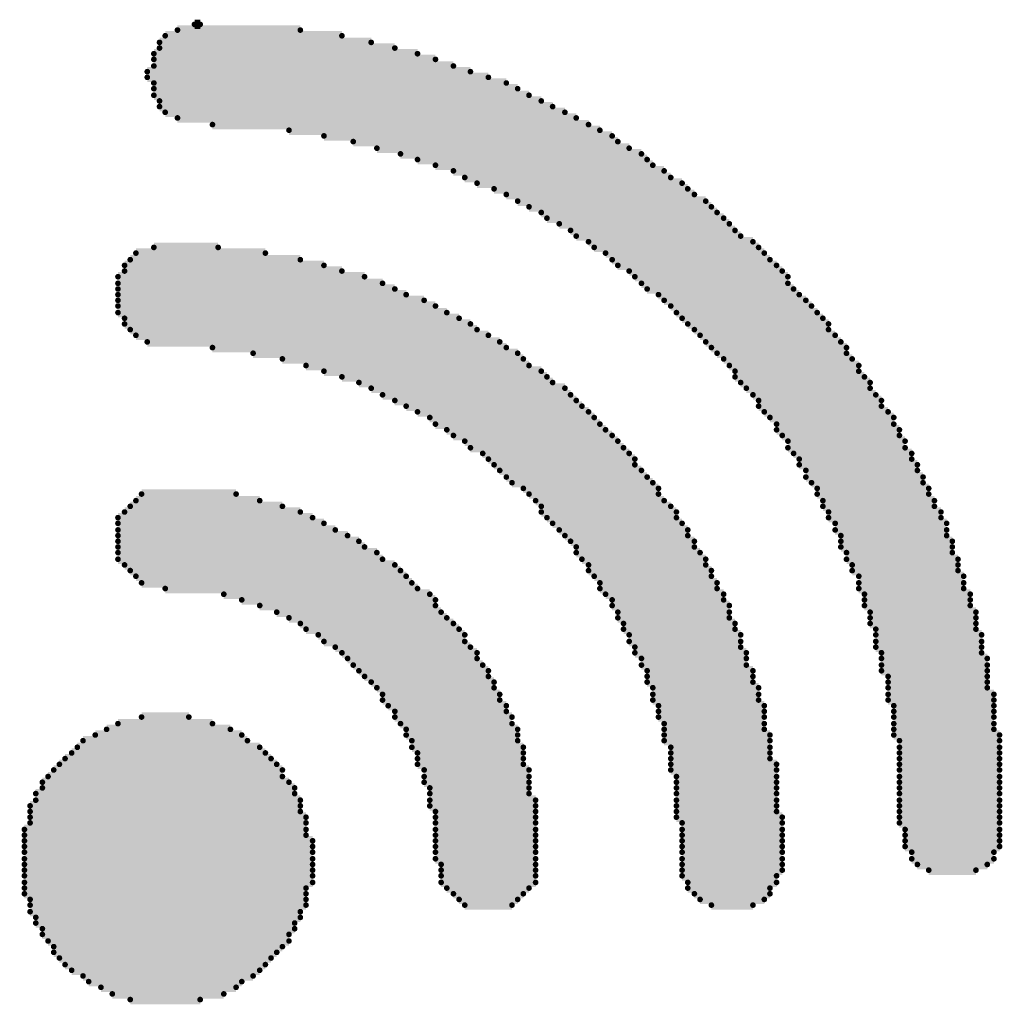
# Model space of a CAD drawing. Extents: x -0.07 to 0.95, y -0.15 to 2.1.
# Tile 10 of 15: x 0.51 to 0.62, y 0.62 to 0.72. Entities that reach past the tile are written whole.
import ezdxf

# ---------------------------------------------------------------- set-up
doc = ezdxf.new("R2010")
doc.units = 0
doc.layers.get('0').update_dxf_attribs({"linetype": 'CONTINUOUS'})
doc.layers.add('gto', color=2, linetype='CONTINUOUS')

# ---------------------------------------------------------------- blocks, each defined once
blk = doc.blocks.new('D62')
at = {"const_width": 0.0003}
blk.add_lwpolyline([(-0.00015, 0, 1), (0.00015, 0, 1)], format="xyb", close=True, dxfattribs=at)

msp = doc.modelspace()

# ---------------------------------------------------------------- linework, layer by layer
at = {"layer": 'gto', "color": 2, "const_width": 0.001}
for points in [[(0.5276, 0.7239), (0.5406, 0.7239)], [(0.5294, 0.7245), (0.53, 0.7245)], [(0.5263, 0.7233), (0.545, 0.7233)], [(0.5257, 0.7226), (0.5481, 0.7226)], [(0.5257, 0.722), (0.5506, 0.722)], [(0.5251, 0.7214), (0.553, 0.7214)], [(0.5251, 0.7208), (0.5549, 0.7208)], [(0.5251, 0.7201), (0.5568, 0.7201)], [(0.5244, 0.7195), (0.5586, 0.7195)], [(0.5244, 0.7189), (0.5605, 0.7189)], [(0.5251, 0.7183), (0.5624, 0.7183)], [(0.5251, 0.7177), (0.5636, 0.7177)], [(0.5251, 0.717), (0.5648, 0.717)], [(0.5257, 0.7164), (0.5661, 0.7164)], [(0.5257, 0.7158), (0.5673, 0.7158)], [(0.5263, 0.7152), (0.5686, 0.7152)], [(0.5276, 0.7146), (0.5698, 0.7146)], [(0.5313, 0.7139), (0.5711, 0.7139)], [(0.5394, 0.7133), (0.5723, 0.7133)], [(0.5431, 0.7127), (0.5736, 0.7127)], [(0.5462, 0.7121), (0.5742, 0.7121)], [(0.5487, 0.7114), (0.5754, 0.7114)], [(0.5512, 0.7108), (0.5767, 0.7108)], [(0.553, 0.7102), (0.5773, 0.7102)], [(0.5549, 0.7096), (0.5779, 0.7096)], [(0.5568, 0.709), (0.5791, 0.709)], [(0.558, 0.7083), (0.5798, 0.7083)], [(0.5593, 0.7077), (0.581, 0.7077)], [(0.5611, 0.7071), (0.5816, 0.7071)], [(0.5624, 0.7065), (0.5823, 0.7065)], [(0.5636, 0.7058), (0.5835, 0.7058)], [(0.5648, 0.7052), (0.5841, 0.7052)], [(0.5661, 0.7046), (0.5847, 0.7046)], [(0.5667, 0.704), (0.5854, 0.704)], [(0.568, 0.7034), (0.586, 0.7034)], [(0.5692, 0.7027), (0.5866, 0.7027)], [(0.5698, 0.7021), (0.5872, 0.7021)], [(0.5251, 0.7009), (0.5319, 0.7009)], [(0.5711, 0.7015), (0.5885, 0.7015)], [(0.5717, 0.7009), (0.5891, 0.7009)], [(0.5232, 0.7003), (0.5369, 0.7003)], [(0.5729, 0.7003), (0.5897, 0.7003)], [(0.522, 0.699), (0.5431, 0.699)], [(0.5226, 0.6996), (0.5406, 0.6996)], [(0.5736, 0.6996), (0.5903, 0.6996)], [(0.5742, 0.699), (0.591, 0.699)], [(0.5213, 0.6978), (0.5474, 0.6978)], [(0.522, 0.6984), (0.545, 0.6984)], [(0.5754, 0.6984), (0.5916, 0.6984)], [(0.576, 0.6978), (0.5922, 0.6978)], [(0.5213, 0.6971), (0.5493, 0.6971)], [(0.5767, 0.6971), (0.5922, 0.6971)], [(0.5213, 0.6965), (0.5506, 0.6965)], [(0.5213, 0.6959), (0.5518, 0.6959)], [(0.5773, 0.6965), (0.5928, 0.6965)], [(0.5785, 0.6959), (0.5934, 0.6959)], [(0.5213, 0.6953), (0.5537, 0.6953)], [(0.5213, 0.6947), (0.5549, 0.6947)], [(0.5791, 0.6953), (0.5941, 0.6953)], [(0.5798, 0.6947), (0.5947, 0.6947)], [(0.5213, 0.694), (0.5561, 0.694)], [(0.5804, 0.694), (0.5953, 0.694)], [(0.522, 0.6934), (0.5574, 0.6934)], [(0.522, 0.6928), (0.5586, 0.6928)], [(0.581, 0.6934), (0.5959, 0.6934)], [(0.5816, 0.6928), (0.5965, 0.6928)], [(0.5226, 0.6922), (0.5593, 0.6922)], [(0.5232, 0.6916), (0.5605, 0.6916)], [(0.5823, 0.6922), (0.5965, 0.6922)], [(0.5829, 0.6916), (0.5972, 0.6916)], [(0.5244, 0.6909), (0.5617, 0.6909)], [(0.5835, 0.6909), (0.5978, 0.6909)], [(0.5313, 0.6903), (0.5624, 0.6903)], [(0.5356, 0.6897), (0.5636, 0.6897)], [(0.5841, 0.6903), (0.5984, 0.6903)], [(0.5847, 0.6897), (0.5984, 0.6897)], [(0.5387, 0.6891), (0.5642, 0.6891)], [(0.5412, 0.6884), (0.5648, 0.6884)], [(0.5854, 0.6891), (0.599, 0.6891)], [(0.586, 0.6884), (0.5997, 0.6884)], [(0.5431, 0.6878), (0.5661, 0.6878)], [(0.5866, 0.6878), (0.5997, 0.6878)], [(0.545, 0.6872), (0.5667, 0.6872)], [(0.5468, 0.6866), (0.5673, 0.6866)], [(0.5866, 0.6872), (0.6003, 0.6872)], [(0.5872, 0.6866), (0.6009, 0.6866)], [(0.5481, 0.686), (0.5686, 0.686)], [(0.5493, 0.6853), (0.5692, 0.6853)], [(0.5878, 0.686), (0.6009, 0.686)], [(0.5885, 0.6853), (0.6015, 0.6853)], [(0.5506, 0.6847), (0.5698, 0.6847)], [(0.5518, 0.6841), (0.5704, 0.6841)], [(0.5891, 0.6847), (0.6021, 0.6847)], [(0.5891, 0.6841), (0.6021, 0.6841)], [(0.553, 0.6835), (0.5711, 0.6835)], [(0.5897, 0.6835), (0.6028, 0.6835)], [(0.5543, 0.6829), (0.5717, 0.6829)], [(0.5549, 0.6822), (0.5723, 0.6822)], [(0.5903, 0.6829), (0.6034, 0.6829)], [(0.591, 0.6822), (0.6034, 0.6822)], [(0.5561, 0.6816), (0.5729, 0.6816)], [(0.5568, 0.681), (0.5736, 0.681)], [(0.591, 0.6816), (0.604, 0.6816)], [(0.5916, 0.681), (0.604, 0.681)], [(0.558, 0.6804), (0.5742, 0.6804)], [(0.5922, 0.6804), (0.6046, 0.6804)], [(0.5586, 0.6797), (0.5748, 0.6797)], [(0.5599, 0.6791), (0.5754, 0.6791)], [(0.5922, 0.6797), (0.6046, 0.6797)], [(0.5928, 0.6791), (0.6053, 0.6791)], [(0.5605, 0.6785), (0.576, 0.6785)], [(0.5611, 0.6779), (0.576, 0.6779)], [(0.5934, 0.6785), (0.6053, 0.6785)], [(0.5934, 0.6779), (0.6059, 0.6779)], [(0.5617, 0.6773), (0.5767, 0.6773)], [(0.5941, 0.6773), (0.6059, 0.6773)], [(0.5624, 0.6766), (0.5773, 0.6766)], [(0.563, 0.676), (0.5779, 0.676)], [(0.5941, 0.6766), (0.6065, 0.6766)], [(0.5947, 0.676), (0.6065, 0.676)], [(0.5238, 0.6748), (0.5338, 0.6748)], [(0.5642, 0.6754), (0.5785, 0.6754)], [(0.5648, 0.6748), (0.5785, 0.6748)], [(0.5953, 0.6754), (0.6071, 0.6754)], [(0.5953, 0.6748), (0.6071, 0.6748)], [(0.5232, 0.6741), (0.5363, 0.6741)], [(0.5655, 0.6741), (0.5791, 0.6741)], [(0.5959, 0.6741), (0.6077, 0.6741)], [(0.522, 0.6729), (0.5406, 0.6729)], [(0.5226, 0.6735), (0.5387, 0.6735)], [(0.5661, 0.6735), (0.5798, 0.6735)], [(0.5661, 0.6729), (0.5804, 0.6729)], [(0.5959, 0.6735), (0.6077, 0.6735)], [(0.5965, 0.6729), (0.6084, 0.6729)], [(0.5213, 0.6723), (0.5419, 0.6723)], [(0.5213, 0.6717), (0.5431, 0.6717)], [(0.5667, 0.6723), (0.5804, 0.6723)], [(0.5673, 0.6717), (0.581, 0.6717)], [(0.5965, 0.6723), (0.6084, 0.6723)], [(0.5972, 0.6717), (0.609, 0.6717)], [(0.5213, 0.671), (0.5443, 0.671)], [(0.568, 0.671), (0.5816, 0.671)], [(0.5972, 0.671), (0.609, 0.671)], [(0.5213, 0.6704), (0.5456, 0.6704)], [(0.5213, 0.6698), (0.5468, 0.6698)], [(0.5686, 0.6704), (0.5816, 0.6704)], [(0.5692, 0.6698), (0.5823, 0.6698)], [(0.5978, 0.6704), (0.609, 0.6704)], [(0.5978, 0.6698), (0.6096, 0.6698)], [(0.5213, 0.6692), (0.5474, 0.6692)], [(0.5213, 0.6686), (0.5487, 0.6686)], [(0.5698, 0.6692), (0.5823, 0.6692)], [(0.5698, 0.6686), (0.5829, 0.6686)], [(0.5978, 0.6692), (0.6096, 0.6692)], [(0.5984, 0.6686), (0.6096, 0.6686)], [(0.5213, 0.6679), (0.5493, 0.6679)], [(0.5704, 0.6679), (0.5835, 0.6679)], [(0.5984, 0.6679), (0.6102, 0.6679)], [(0.522, 0.6673), (0.5506, 0.6673)], [(0.5226, 0.6667), (0.5512, 0.6667)], [(0.5711, 0.6673), (0.5835, 0.6673)], [(0.5711, 0.6667), (0.5841, 0.6667)], [(0.599, 0.6673), (0.6102, 0.6673)], [(0.599, 0.6667), (0.6102, 0.6667)], [(0.5232, 0.6661), (0.5518, 0.6661)], [(0.5238, 0.6654), (0.5524, 0.6654)], [(0.5717, 0.6661), (0.5841, 0.6661)], [(0.5723, 0.6654), (0.5847, 0.6654)], [(0.5997, 0.6661), (0.6108, 0.6661)], [(0.5997, 0.6654), (0.6108, 0.6654)], [(0.5263, 0.6648), (0.553, 0.6648)], [(0.5723, 0.6648), (0.5847, 0.6648)], [(0.5997, 0.6648), (0.6108, 0.6648)], [(0.5325, 0.6642), (0.5543, 0.6642)], [(0.5344, 0.6636), (0.5549, 0.6636)], [(0.5729, 0.6642), (0.5854, 0.6642)], [(0.5736, 0.6636), (0.5854, 0.6636)], [(0.6003, 0.6642), (0.6115, 0.6642)], [(0.6003, 0.6636), (0.6115, 0.6636)], [(0.5363, 0.663), (0.5549, 0.663)], [(0.5381, 0.6623), (0.5555, 0.6623)], [(0.5736, 0.663), (0.586, 0.663)], [(0.5742, 0.6623), (0.586, 0.6623)], [(0.6003, 0.663), (0.6115, 0.663)], [(0.6009, 0.6623), (0.6121, 0.6623)], [(0.5394, 0.6617), (0.5561, 0.6617)], [(0.5742, 0.6617), (0.586, 0.6617)], [(0.6009, 0.6617), (0.6121, 0.6617)], [(0.5406, 0.6611), (0.5568, 0.6611)], [(0.5412, 0.6605), (0.5574, 0.6605)], [(0.5748, 0.6611), (0.5866, 0.6611)], [(0.5748, 0.6605), (0.5866, 0.6605)], [(0.6009, 0.6611), (0.6121, 0.6611)], [(0.6015, 0.6605), (0.6121, 0.6605)], [(0.5425, 0.6599), (0.558, 0.6599)], [(0.5431, 0.6592), (0.558, 0.6592)], [(0.5754, 0.6599), (0.5872, 0.6599)], [(0.5754, 0.6592), (0.5872, 0.6592)], [(0.6015, 0.6599), (0.6127, 0.6599)], [(0.6015, 0.6592), (0.6127, 0.6592)], [(0.5443, 0.6586), (0.5586, 0.6586)], [(0.576, 0.6586), (0.5872, 0.6586)], [(0.6015, 0.6586), (0.6127, 0.6586)], [(0.545, 0.658), (0.5593, 0.658)], [(0.5456, 0.6574), (0.5593, 0.6574)], [(0.576, 0.658), (0.5878, 0.658)], [(0.5767, 0.6574), (0.5878, 0.6574)], [(0.6021, 0.658), (0.6127, 0.658)], [(0.6021, 0.6574), (0.6133, 0.6574)], [(0.5462, 0.6567), (0.5599, 0.6567)], [(0.5468, 0.6561), (0.5605, 0.6561)], [(0.5767, 0.6567), (0.5878, 0.6567)], [(0.5773, 0.6561), (0.5885, 0.6561)], [(0.6021, 0.6567), (0.6133, 0.6567)], [(0.6021, 0.6561), (0.6133, 0.6561)], [(0.5474, 0.6555), (0.5605, 0.6555)], [(0.5773, 0.6555), (0.5885, 0.6555)], [(0.6028, 0.6555), (0.6133, 0.6555)], [(0.5481, 0.6549), (0.5611, 0.6549)], [(0.5487, 0.6543), (0.5611, 0.6543)], [(0.5773, 0.6549), (0.5885, 0.6549)], [(0.5779, 0.6543), (0.5891, 0.6543)], [(0.6028, 0.6549), (0.6133, 0.6549)], [(0.6028, 0.6543), (0.6133, 0.6543)], [(0.5493, 0.6536), (0.5617, 0.6536)], [(0.5493, 0.653), (0.5617, 0.653)], [(0.5779, 0.6536), (0.5891, 0.6536)], [(0.5779, 0.653), (0.5891, 0.653)], [(0.6028, 0.6536), (0.614, 0.6536)], [(0.6028, 0.653), (0.614, 0.653)], [(0.5499, 0.6524), (0.5624, 0.6524)], [(0.5506, 0.6518), (0.5624, 0.6518)], [(0.5785, 0.6524), (0.5897, 0.6524)], [(0.5785, 0.6518), (0.5897, 0.6518)], [(0.6034, 0.6524), (0.614, 0.6524)], [(0.6034, 0.6518), (0.614, 0.6518)], [(0.5238, 0.6512), (0.5288, 0.6512)], [(0.5506, 0.6512), (0.563, 0.6512)], [(0.5785, 0.6512), (0.5897, 0.6512)], [(0.6034, 0.6512), (0.614, 0.6512)], [(0.5201, 0.6499), (0.5332, 0.6499)], [(0.5213, 0.6505), (0.5313, 0.6505)], [(0.5512, 0.6505), (0.563, 0.6505)], [(0.5518, 0.6499), (0.5636, 0.6499)], [(0.5791, 0.6505), (0.5897, 0.6505)], [(0.5791, 0.6499), (0.5897, 0.6499)], [(0.6034, 0.6505), (0.614, 0.6505)], [(0.6034, 0.6499), (0.614, 0.6499)], [(0.5176, 0.6487), (0.535, 0.6487)], [(0.5189, 0.6493), (0.5344, 0.6493)], [(0.5518, 0.6493), (0.5636, 0.6493)], [(0.5524, 0.6487), (0.5636, 0.6487)], [(0.5791, 0.6493), (0.5903, 0.6493)], [(0.5791, 0.6487), (0.5903, 0.6487)], [(0.6034, 0.6493), (0.6146, 0.6493)], [(0.604, 0.6487), (0.6146, 0.6487)], [(0.517, 0.648), (0.5363, 0.648)], [(0.5524, 0.648), (0.5642, 0.648)], [(0.5798, 0.648), (0.5903, 0.648)], [(0.604, 0.648), (0.6146, 0.648)], [(0.5157, 0.6468), (0.5375, 0.6468)], [(0.5164, 0.6474), (0.5369, 0.6474)], [(0.553, 0.6474), (0.5642, 0.6474)], [(0.553, 0.6468), (0.5642, 0.6468)], [(0.5798, 0.6474), (0.5903, 0.6474)], [(0.5798, 0.6468), (0.5903, 0.6468)], [(0.604, 0.6474), (0.6146, 0.6474)], [(0.604, 0.6468), (0.6146, 0.6468)], [(0.5145, 0.6456), (0.5387, 0.6456)], [(0.5151, 0.6462), (0.5381, 0.6462)], [(0.553, 0.6462), (0.5642, 0.6462)], [(0.5537, 0.6456), (0.5648, 0.6456)], [(0.5798, 0.6462), (0.591, 0.6462)], [(0.5798, 0.6456), (0.591, 0.6456)], [(0.604, 0.6462), (0.6146, 0.6462)], [(0.604, 0.6456), (0.6146, 0.6456)], [(0.5139, 0.6449), (0.5387, 0.6449)], [(0.5537, 0.6449), (0.5648, 0.6449)], [(0.5804, 0.6449), (0.591, 0.6449)], [(0.604, 0.6449), (0.6146, 0.6449)], [(0.5133, 0.6443), (0.5394, 0.6443)], [(0.5133, 0.6437), (0.54, 0.6437)], [(0.5537, 0.6443), (0.5648, 0.6443)], [(0.5543, 0.6437), (0.5648, 0.6437)], [(0.5804, 0.6443), (0.591, 0.6443)], [(0.5804, 0.6437), (0.591, 0.6437)], [(0.604, 0.6443), (0.6146, 0.6443)], [(0.604, 0.6437), (0.6146, 0.6437)], [(0.5126, 0.6431), (0.54, 0.6431)], [(0.5543, 0.6431), (0.5648, 0.6431)], [(0.5804, 0.6431), (0.591, 0.6431)], [(0.604, 0.6431), (0.6146, 0.6431)], [(0.512, 0.6418), (0.5406, 0.6418)], [(0.5126, 0.6424), (0.5406, 0.6424)], [(0.5543, 0.6424), (0.5655, 0.6424)], [(0.5543, 0.6418), (0.5655, 0.6418)], [(0.5804, 0.6424), (0.591, 0.6424)], [(0.5804, 0.6418), (0.591, 0.6418)], [(0.604, 0.6424), (0.6146, 0.6424)], [(0.604, 0.6418), (0.6146, 0.6418)], [(0.512, 0.6412), (0.5406, 0.6412)], [(0.512, 0.6406), (0.5412, 0.6406)], [(0.5549, 0.6412), (0.5655, 0.6412)], [(0.5549, 0.6406), (0.5655, 0.6406)], [(0.5804, 0.6412), (0.591, 0.6412)], [(0.5804, 0.6406), (0.5916, 0.6406)], [(0.604, 0.6412), (0.6146, 0.6412)], [(0.604, 0.6406), (0.6146, 0.6406)], [(0.5114, 0.6393), (0.5412, 0.6393)], [(0.512, 0.64), (0.5412, 0.64)], [(0.5549, 0.64), (0.5655, 0.64)], [(0.5549, 0.6393), (0.5655, 0.6393)], [(0.581, 0.64), (0.5916, 0.64)], [(0.581, 0.6393), (0.5916, 0.6393)], [(0.604, 0.64), (0.6146, 0.64)], [(0.6046, 0.6393), (0.6146, 0.6393)], [(0.5114, 0.6387), (0.5412, 0.6387)], [(0.5549, 0.6387), (0.5655, 0.6387)], [(0.581, 0.6387), (0.5916, 0.6387)], [(0.6046, 0.6387), (0.6146, 0.6387)], [(0.5114, 0.6381), (0.5419, 0.6381)], [(0.5114, 0.6375), (0.5419, 0.6375)], [(0.5549, 0.6381), (0.5655, 0.6381)], [(0.5549, 0.6375), (0.5655, 0.6375)], [(0.581, 0.6381), (0.5916, 0.6381)], [(0.581, 0.6375), (0.5916, 0.6375)], [(0.6046, 0.6381), (0.6146, 0.6381)], [(0.6046, 0.6375), (0.6146, 0.6375)], [(0.5114, 0.6369), (0.5419, 0.6369)], [(0.5114, 0.6362), (0.5419, 0.6362)], [(0.5549, 0.6369), (0.5655, 0.6369)], [(0.5549, 0.6362), (0.5655, 0.6362)], [(0.581, 0.6369), (0.5916, 0.6369)], [(0.581, 0.6362), (0.5916, 0.6362)], [(0.6053, 0.6369), (0.614, 0.6369)], [(0.6053, 0.6362), (0.614, 0.6362)], [(0.5114, 0.6356), (0.5419, 0.6356)], [(0.5555, 0.6356), (0.5655, 0.6356)], [(0.581, 0.6356), (0.5916, 0.6356)], [(0.6059, 0.6356), (0.6133, 0.6356)], [(0.5114, 0.635), (0.5419, 0.635)], [(0.5114, 0.6344), (0.5419, 0.6344)], [(0.5555, 0.635), (0.5655, 0.635)], [(0.5555, 0.6344), (0.5655, 0.6344)], [(0.581, 0.635), (0.5916, 0.635)], [(0.581, 0.6344), (0.591, 0.6344)], [(0.6071, 0.635), (0.6121, 0.635)], [(0.5114, 0.6337), (0.5419, 0.6337)], [(0.5114, 0.6331), (0.5412, 0.6331)], [(0.5555, 0.6337), (0.5655, 0.6337)], [(0.5561, 0.6331), (0.5648, 0.6331)], [(0.5816, 0.6337), (0.591, 0.6337)], [(0.5816, 0.6331), (0.5903, 0.6331)], [(0.5114, 0.6325), (0.5412, 0.6325)], [(0.5568, 0.6325), (0.5642, 0.6325)], [(0.5823, 0.6325), (0.5903, 0.6325)], [(0.512, 0.6319), (0.5412, 0.6319)], [(0.512, 0.6313), (0.5412, 0.6313)], [(0.5574, 0.6319), (0.5636, 0.6319)], [(0.558, 0.6313), (0.563, 0.6313)], [(0.5829, 0.6319), (0.5897, 0.6319)], [(0.5841, 0.6313), (0.5885, 0.6313)], [(0.512, 0.6306), (0.5406, 0.6306)], [(0.5126, 0.63), (0.5406, 0.63)], [(0.5126, 0.6294), (0.54, 0.6294)], [(0.5133, 0.6288), (0.54, 0.6288)], [(0.5133, 0.6282), (0.5394, 0.6282)], [(0.5139, 0.6275), (0.5394, 0.6275)], [(0.5145, 0.6269), (0.5387, 0.6269)], [(0.5145, 0.6263), (0.5381, 0.6263)], [(0.5151, 0.6257), (0.5375, 0.6257)], [(0.5157, 0.625), (0.5369, 0.625)], [(0.5164, 0.6244), (0.5363, 0.6244)], [(0.5176, 0.6238), (0.5356, 0.6238)], [(0.5182, 0.6232), (0.5344, 0.6232)], [(0.5195, 0.6226), (0.5338, 0.6226)], [(0.5207, 0.6219), (0.5325, 0.6219)], [(0.5226, 0.6213), (0.53, 0.6213)]]:
    msp.add_lwpolyline(points, dxfattribs=at)

# ---------------------------------------------------------------- block references
at = {"layer": 'gto'}
for p in [(0.5276, 0.7239), (0.5294, 0.7245), (0.53, 0.7245), (0.5406, 0.7239), (0.5263, 0.7233), (0.545, 0.7233), (0.5257, 0.7226), (0.5257, 0.722), (0.5481, 0.7226), (0.5506, 0.722), (0.5251, 0.7214), (0.5251, 0.7208), (0.553, 0.7214), (0.5549, 0.7208), (0.5251, 0.7201), (0.5568, 0.7201), (0.5244, 0.7195), (0.5244, 0.7189), (0.5586, 0.7195), (0.5605, 0.7189), (0.5251, 0.7183), (0.5251, 0.7177), (0.5624, 0.7183), (0.5636, 0.7177), (0.5251, 0.717), (0.5648, 0.717), (0.5257, 0.7164), (0.5257, 0.7158), (0.5661, 0.7164), (0.5673, 0.7158), (0.5263, 0.7152), (0.5276, 0.7146), (0.5686, 0.7152), (0.5698, 0.7146), (0.5313, 0.7139), (0.5711, 0.7139), (0.5394, 0.7133), (0.5431, 0.7127), (0.5723, 0.7133), (0.5736, 0.7127), (0.5462, 0.7121), (0.5487, 0.7114), (0.5742, 0.7121), (0.5754, 0.7114), (0.5512, 0.7108), (0.5767, 0.7108), (0.553, 0.7102), (0.5549, 0.7096), (0.5773, 0.7102), (0.5779, 0.7096), (0.5568, 0.709), (0.558, 0.7083), (0.5791, 0.709), (0.5798, 0.7083), (0.5593, 0.7077), (0.581, 0.7077), (0.5611, 0.7071), (0.5624, 0.7065), (0.5816, 0.7071), (0.5823, 0.7065), (0.5636, 0.7058), (0.5648, 0.7052), (0.5835, 0.7058), (0.5841, 0.7052), (0.5661, 0.7046), (0.5847, 0.7046), (0.5667, 0.704), (0.568, 0.7034), (0.5854, 0.704), (0.586, 0.7034), (0.5692, 0.7027), (0.5698, 0.7021), (0.5866, 0.7027), (0.5872, 0.7021), (0.5711, 0.7015), (0.5885, 0.7015), (0.5232, 0.7003), (0.5251, 0.7009), (0.5319, 0.7009), (0.5369, 0.7003), (0.5717, 0.7009), (0.5729, 0.7003), (0.5891, 0.7009), (0.5897, 0.7003), (0.522, 0.699), (0.5226, 0.6996), (0.5406, 0.6996), (0.5431, 0.699), (0.5736, 0.6996), (0.5742, 0.699), (0.5903, 0.6996), (0.591, 0.699), (0.522, 0.6984), (0.545, 0.6984), (0.5754, 0.6984), (0.5916, 0.6984), (0.5213, 0.6978), (0.5213, 0.6971), (0.5474, 0.6978), (0.5493, 0.6971), (0.576, 0.6978), (0.5767, 0.6971), (0.5922, 0.6978), (0.5922, 0.6971), (0.5213, 0.6965), (0.5213, 0.6959), (0.5506, 0.6965), (0.5518, 0.6959), (0.5773, 0.6965), (0.5785, 0.6959), (0.5928, 0.6965), (0.5934, 0.6959), (0.5213, 0.6953), (0.5537, 0.6953), (0.5791, 0.6953), (0.5941, 0.6953), (0.5213, 0.6947), (0.5213, 0.694), (0.5549, 0.6947), (0.5561, 0.694), (0.5798, 0.6947), (0.5804, 0.694), (0.5947, 0.6947), (0.5953, 0.694), (0.522, 0.6934), (0.522, 0.6928), (0.5574, 0.6934), (0.5586, 0.6928), (0.581, 0.6934), (0.5816, 0.6928), (0.5959, 0.6934), (0.5965, 0.6928), (0.5226, 0.6922), (0.5232, 0.6916), (0.5593, 0.6922), (0.5605, 0.6916), (0.5823, 0.6922), (0.5829, 0.6916), (0.5965, 0.6922), (0.5972, 0.6916), (0.5244, 0.6909), (0.5617, 0.6909), (0.5835, 0.6909), (0.5978, 0.6909), (0.5313, 0.6903), (0.5356, 0.6897), (0.5624, 0.6903), (0.5636, 0.6897), (0.5841, 0.6903), (0.5847, 0.6897), (0.5984, 0.6903), (0.5984, 0.6897), (0.5387, 0.6891), (0.5642, 0.6891), (0.5854, 0.6891), (0.599, 0.6891), (0.5412, 0.6884), (0.5431, 0.6878), (0.5648, 0.6884), (0.5661, 0.6878), (0.586, 0.6884), (0.5866, 0.6878), (0.5997, 0.6884), (0.5997, 0.6878), (0.545, 0.6872), (0.5468, 0.6866), (0.5667, 0.6872), (0.5673, 0.6866), (0.5866, 0.6872), (0.5872, 0.6866), (0.6003, 0.6872), (0.6009, 0.6866), (0.5481, 0.686), (0.5686, 0.686), (0.5878, 0.686), (0.6009, 0.686), (0.5493, 0.6853), (0.5506, 0.6847), (0.5692, 0.6853), (0.5698, 0.6847), (0.5885, 0.6853), (0.5891, 0.6847), (0.6015, 0.6853), (0.6021, 0.6847), (0.5518, 0.6841), (0.553, 0.6835), (0.5704, 0.6841), (0.5711, 0.6835), (0.5891, 0.6841), (0.5897, 0.6835), (0.6021, 0.6841), (0.6028, 0.6835), (0.5543, 0.6829), (0.5717, 0.6829), (0.5903, 0.6829), (0.6034, 0.6829), (0.5549, 0.6822), (0.5561, 0.6816), (0.5723, 0.6822), (0.5729, 0.6816), (0.591, 0.6822), (0.591, 0.6816), (0.6034, 0.6822), (0.604, 0.6816), (0.5568, 0.681), (0.558, 0.6804), (0.5736, 0.681), (0.5742, 0.6804), (0.5916, 0.681), (0.5922, 0.6804), (0.604, 0.681), (0.6046, 0.6804), (0.5586, 0.6797), (0.5599, 0.6791), (0.5748, 0.6797), (0.5754, 0.6791), (0.5922, 0.6797), (0.5928, 0.6791), (0.6046, 0.6797), (0.6053, 0.6791), (0.5605, 0.6785), (0.576, 0.6785), (0.5934, 0.6785), (0.6053, 0.6785), (0.5611, 0.6779), (0.5617, 0.6773), (0.576, 0.6779), (0.5767, 0.6773), (0.5934, 0.6779), (0.5941, 0.6773), (0.6059, 0.6779), (0.6059, 0.6773), (0.5624, 0.6766), (0.563, 0.676), (0.5773, 0.6766), (0.5779, 0.676), (0.5941, 0.6766), (0.5947, 0.676), (0.6065, 0.6766), (0.6065, 0.676), (0.5642, 0.6754), (0.5785, 0.6754), (0.5953, 0.6754), (0.6071, 0.6754), (0.5232, 0.6741), (0.5238, 0.6748), (0.5338, 0.6748), (0.5363, 0.6741), (0.5648, 0.6748), (0.5655, 0.6741), (0.5785, 0.6748), (0.5791, 0.6741), (0.5953, 0.6748), (0.5959, 0.6741), (0.6071, 0.6748), (0.6077, 0.6741), (0.522, 0.6729), (0.5226, 0.6735), (0.5387, 0.6735), (0.5406, 0.6729), (0.5661, 0.6735), (0.5661, 0.6729), (0.5798, 0.6735), (0.5804, 0.6729), (0.5959, 0.6735), (0.5965, 0.6729), (0.6077, 0.6735), (0.6084, 0.6729), (0.5213, 0.6723), (0.5419, 0.6723), (0.5667, 0.6723), (0.5804, 0.6723), (0.5965, 0.6723), (0.6084, 0.6723), (0.5213, 0.6717), (0.5213, 0.671), (0.5431, 0.6717), (0.5443, 0.671), (0.5673, 0.6717), (0.568, 0.671), (0.581, 0.6717), (0.5816, 0.671), (0.5972, 0.6717), (0.5972, 0.671), (0.609, 0.6717), (0.609, 0.671), (0.5213, 0.6704), (0.5213, 0.6698), (0.5456, 0.6704), (0.5468, 0.6698), (0.5686, 0.6704), (0.5692, 0.6698), (0.5816, 0.6704), (0.5823, 0.6698), (0.5978, 0.6704), (0.5978, 0.6698), (0.609, 0.6704), (0.6096, 0.6698), (0.5213, 0.6692), (0.5474, 0.6692), (0.5698, 0.6692), (0.5823, 0.6692), (0.5978, 0.6692), (0.6096, 0.6692), (0.5213, 0.6686), (0.5213, 0.6679), (0.5487, 0.6686), (0.5493, 0.6679), (0.5698, 0.6686), (0.5704, 0.6679), (0.5829, 0.6686), (0.5835, 0.6679), (0.5984, 0.6686), (0.5984, 0.6679), (0.6096, 0.6686), (0.6102, 0.6679), (0.522, 0.6673), (0.5226, 0.6667), (0.5506, 0.6673), (0.5512, 0.6667), (0.5711, 0.6673), (0.5711, 0.6667), (0.5835, 0.6673), (0.5841, 0.6667), (0.599, 0.6673), (0.599, 0.6667), (0.6102, 0.6673), (0.6102, 0.6667), (0.5232, 0.6661), (0.5518, 0.6661), (0.5717, 0.6661), (0.5841, 0.6661), (0.5997, 0.6661), (0.6108, 0.6661), (0.5238, 0.6654), (0.5263, 0.6648), (0.5524, 0.6654), (0.553, 0.6648), (0.5723, 0.6654), (0.5723, 0.6648), (0.5847, 0.6654), (0.5847, 0.6648), (0.5997, 0.6654), (0.5997, 0.6648), (0.6108, 0.6654), (0.6108, 0.6648), (0.5325, 0.6642), (0.5344, 0.6636), (0.5543, 0.6642), (0.5549, 0.6636), (0.5729, 0.6642), (0.5736, 0.6636), (0.5854, 0.6642), (0.5854, 0.6636), (0.6003, 0.6642), (0.6003, 0.6636), (0.6115, 0.6642), (0.6115, 0.6636), (0.5363, 0.663), (0.5549, 0.663), (0.5736, 0.663), (0.586, 0.663), (0.6003, 0.663), (0.6115, 0.663), (0.5381, 0.6623), (0.5394, 0.6617), (0.5555, 0.6623), (0.5561, 0.6617), (0.5742, 0.6623), (0.5742, 0.6617), (0.586, 0.6623), (0.586, 0.6617), (0.6009, 0.6623), (0.6009, 0.6617), (0.6121, 0.6623), (0.6121, 0.6617), (0.5406, 0.6611), (0.5412, 0.6605), (0.5568, 0.6611), (0.5574, 0.6605), (0.5748, 0.6611), (0.5748, 0.6605), (0.5866, 0.6611), (0.5866, 0.6605), (0.6009, 0.6611), (0.6015, 0.6605), (0.6121, 0.6611), (0.6121, 0.6605), (0.5425, 0.6599), (0.558, 0.6599), (0.5754, 0.6599), (0.5872, 0.6599), (0.6015, 0.6599), (0.6127, 0.6599), (0.5431, 0.6592), (0.5443, 0.6586), (0.558, 0.6592), (0.5586, 0.6586), (0.5754, 0.6592), (0.576, 0.6586), (0.5872, 0.6592), (0.5872, 0.6586), (0.6015, 0.6592), (0.6015, 0.6586), (0.6127, 0.6592), (0.6127, 0.6586), (0.545, 0.658), (0.5456, 0.6574), (0.5593, 0.658), (0.5593, 0.6574), (0.576, 0.658), (0.5767, 0.6574), (0.5878, 0.658), (0.5878, 0.6574), (0.6021, 0.658), (0.6021, 0.6574), (0.6127, 0.658), (0.6133, 0.6574), (0.5462, 0.6567), (0.5599, 0.6567), (0.5767, 0.6567), (0.5878, 0.6567), (0.6021, 0.6567), (0.6133, 0.6567), (0.5468, 0.6561), (0.5474, 0.6555), (0.5605, 0.6561), (0.5605, 0.6555), (0.5773, 0.6561), (0.5773, 0.6555), (0.5885, 0.6561), (0.5885, 0.6555), (0.6021, 0.6561), (0.6028, 0.6555), (0.6133, 0.6561), (0.6133, 0.6555), (0.5481, 0.6549), (0.5487, 0.6543), (0.5611, 0.6549), (0.5611, 0.6543), (0.5773, 0.6549), (0.5779, 0.6543), (0.5885, 0.6549), (0.5891, 0.6543), (0.6028, 0.6549), (0.6028, 0.6543), (0.6133, 0.6549), (0.6133, 0.6543), (0.5493, 0.6536), (0.5617, 0.6536), (0.5779, 0.6536), (0.5891, 0.6536), (0.6028, 0.6536), (0.614, 0.6536), (0.5493, 0.653), (0.5499, 0.6524), (0.5617, 0.653), (0.5624, 0.6524), (0.5779, 0.653), (0.5785, 0.6524), (0.5891, 0.653), (0.5897, 0.6524), (0.6028, 0.653), (0.6034, 0.6524), (0.614, 0.653), (0.614, 0.6524), (0.5238, 0.6512), (0.5288, 0.6512), (0.5506, 0.6518), (0.5506, 0.6512), (0.5624, 0.6518), (0.563, 0.6512), (0.5785, 0.6518), (0.5785, 0.6512), (0.5897, 0.6518), (0.5897, 0.6512), (0.6034, 0.6518), (0.6034, 0.6512), (0.614, 0.6518), (0.614, 0.6512), (0.5213, 0.6505), (0.5313, 0.6505), (0.5512, 0.6505), (0.563, 0.6505), (0.5791, 0.6505), (0.5897, 0.6505), (0.6034, 0.6505), (0.614, 0.6505), (0.5189, 0.6493), (0.5201, 0.6499), (0.5332, 0.6499), (0.5344, 0.6493), (0.5518, 0.6499), (0.5518, 0.6493), (0.5636, 0.6499), (0.5636, 0.6493), (0.5791, 0.6499), (0.5791, 0.6493), (0.5897, 0.6499), (0.5903, 0.6493), (0.6034, 0.6499), (0.6034, 0.6493), (0.614, 0.6499), (0.6146, 0.6493), (0.517, 0.648), (0.5176, 0.6487), (0.535, 0.6487), (0.5363, 0.648), (0.5524, 0.6487), (0.5524, 0.648), (0.5636, 0.6487), (0.5642, 0.648), (0.5791, 0.6487), (0.5798, 0.648), (0.5903, 0.6487), (0.5903, 0.648), (0.604, 0.6487), (0.604, 0.648), (0.6146, 0.6487), (0.6146, 0.648), (0.5157, 0.6468), (0.5164, 0.6474), (0.5369, 0.6474), (0.5375, 0.6468), (0.553, 0.6474), (0.553, 0.6468), (0.5642, 0.6474), (0.5642, 0.6468), (0.5798, 0.6474), (0.5798, 0.6468), (0.5903, 0.6474), (0.5903, 0.6468), (0.604, 0.6474), (0.604, 0.6468), (0.6146, 0.6474), (0.6146, 0.6468), (0.5151, 0.6462), (0.5381, 0.6462), (0.553, 0.6462), (0.5642, 0.6462), (0.5798, 0.6462), (0.591, 0.6462), (0.604, 0.6462), (0.6146, 0.6462), (0.5139, 0.6449), (0.5145, 0.6456), (0.5387, 0.6456), (0.5387, 0.6449), (0.5537, 0.6456), (0.5537, 0.6449), (0.5648, 0.6456), (0.5648, 0.6449), (0.5798, 0.6456), (0.5804, 0.6449), (0.591, 0.6456), (0.591, 0.6449), (0.604, 0.6456), (0.604, 0.6449), (0.6146, 0.6456), (0.6146, 0.6449), (0.5133, 0.6443), (0.5133, 0.6437), (0.5394, 0.6443), (0.54, 0.6437), (0.5537, 0.6443), (0.5543, 0.6437), (0.5648, 0.6443), (0.5648, 0.6437), (0.5804, 0.6443), (0.5804, 0.6437), (0.591, 0.6443), (0.591, 0.6437), (0.604, 0.6443), (0.604, 0.6437), (0.6146, 0.6443), (0.6146, 0.6437), (0.5126, 0.6431), (0.54, 0.6431), (0.5543, 0.6431), (0.5648, 0.6431), (0.5804, 0.6431), (0.591, 0.6431), (0.604, 0.6431), (0.6146, 0.6431), (0.512, 0.6418), (0.5126, 0.6424), (0.5406, 0.6424), (0.5406, 0.6418), (0.5543, 0.6424), (0.5543, 0.6418), (0.5655, 0.6424), (0.5655, 0.6418), (0.5804, 0.6424), (0.5804, 0.6418), (0.591, 0.6424), (0.591, 0.6418), (0.604, 0.6424), (0.604, 0.6418), (0.6146, 0.6424), (0.6146, 0.6418), (0.512, 0.6412), (0.512, 0.6406), (0.5406, 0.6412), (0.5412, 0.6406), (0.5549, 0.6412), (0.5549, 0.6406), (0.5655, 0.6412), (0.5655, 0.6406), (0.5804, 0.6412), (0.5804, 0.6406), (0.591, 0.6412), (0.5916, 0.6406), (0.604, 0.6412), (0.604, 0.6406), (0.6146, 0.6412), (0.6146, 0.6406), (0.512, 0.64), (0.5412, 0.64), (0.5549, 0.64), (0.5655, 0.64), (0.581, 0.64), (0.5916, 0.64), (0.604, 0.64), (0.6146, 0.64), (0.5114, 0.6393), (0.5114, 0.6387), (0.5412, 0.6393), (0.5412, 0.6387), (0.5549, 0.6393), (0.5549, 0.6387), (0.5655, 0.6393), (0.5655, 0.6387), (0.581, 0.6393), (0.581, 0.6387), (0.5916, 0.6393), (0.5916, 0.6387), (0.6046, 0.6393), (0.6046, 0.6387), (0.6146, 0.6393), (0.6146, 0.6387), (0.5114, 0.6381), (0.5114, 0.6375), (0.5419, 0.6381), (0.5419, 0.6375), (0.5549, 0.6381), (0.5549, 0.6375), (0.5655, 0.6381), (0.5655, 0.6375), (0.581, 0.6381), (0.581, 0.6375), (0.5916, 0.6381), (0.5916, 0.6375), (0.6046, 0.6381), (0.6046, 0.6375), (0.6146, 0.6381), (0.6146, 0.6375), (0.5114, 0.6369), (0.5419, 0.6369), (0.5549, 0.6369), (0.5655, 0.6369), (0.581, 0.6369), (0.5916, 0.6369), (0.6053, 0.6369), (0.614, 0.6369), (0.5114, 0.6362), (0.5114, 0.6356), (0.5419, 0.6362), (0.5419, 0.6356), (0.5549, 0.6362), (0.5555, 0.6356), (0.5655, 0.6362), (0.5655, 0.6356), (0.581, 0.6362), (0.581, 0.6356), (0.5916, 0.6362), (0.5916, 0.6356), (0.6053, 0.6362), (0.6059, 0.6356), (0.6133, 0.6356), (0.614, 0.6362), (0.5114, 0.635), (0.5114, 0.6344), (0.5419, 0.635), (0.5419, 0.6344), (0.5555, 0.635), (0.5555, 0.6344), (0.5655, 0.635), (0.5655, 0.6344), (0.581, 0.635), (0.581, 0.6344), (0.591, 0.6344), (0.5916, 0.635), (0.6071, 0.635), (0.6121, 0.635), (0.5114, 0.6337), (0.5419, 0.6337), (0.5555, 0.6337), (0.5655, 0.6337), (0.5816, 0.6337), (0.591, 0.6337), (0.5114, 0.6331), (0.5114, 0.6325), (0.5412, 0.6331), (0.5412, 0.6325), (0.5561, 0.6331), (0.5568, 0.6325), (0.5642, 0.6325), (0.5648, 0.6331), (0.5816, 0.6331), (0.5823, 0.6325), (0.5903, 0.6331), (0.5903, 0.6325), (0.512, 0.6319), (0.512, 0.6313), (0.5412, 0.6319), (0.5412, 0.6313), (0.5574, 0.6319), (0.558, 0.6313), (0.563, 0.6313), (0.5636, 0.6319), (0.5829, 0.6319), (0.5841, 0.6313), (0.5885, 0.6313), (0.5897, 0.6319), (0.512, 0.6306), (0.5406, 0.6306), (0.5126, 0.63), (0.5126, 0.6294), (0.54, 0.6294), (0.5406, 0.63), (0.5133, 0.6288), (0.5133, 0.6282), (0.5394, 0.6282), (0.54, 0.6288), (0.5139, 0.6275), (0.5394, 0.6275), (0.5145, 0.6269), (0.5145, 0.6263), (0.5381, 0.6263), (0.5387, 0.6269), (0.5151, 0.6257), (0.5157, 0.625), (0.5369, 0.625), (0.5375, 0.6257), (0.5164, 0.6244), (0.5363, 0.6244), (0.5176, 0.6238), (0.5182, 0.6232), (0.5344, 0.6232), (0.5356, 0.6238), (0.5195, 0.6226), (0.5207, 0.6219), (0.5325, 0.6219), (0.5338, 0.6226), (0.5226, 0.6213), (0.53, 0.6213)]:
    msp.add_blockref('D62', p, dxfattribs=at)

doc.saveas('drawing.dxf')
